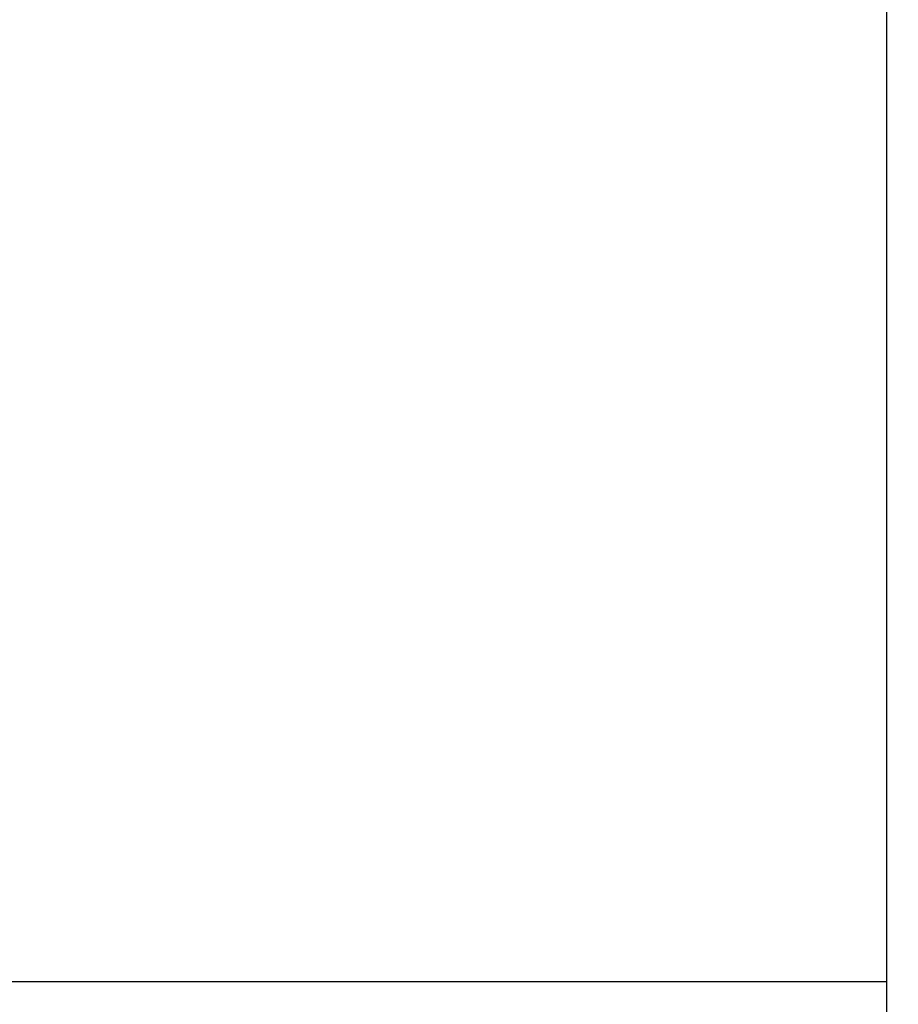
# Model space of a CAD drawing. Header units: millimetres. Extents: x -69 to 445, y -85 to 100.
# Tile 88 of 112: x 282 to 302, y -25 to -3. Entities that reach past the tile are written whole.
import ezdxf

# ---------------------------------------------------------------- set-up
doc = ezdxf.new("R2010")
doc.units = ezdxf.units.MM
doc.layers.add('DIM', color=4, linetype='Continuous')
doc.layers.add('OUT', color=3, linetype='Continuous')
doc.styles.add('DIM-7', font='SIMPLEX.shx', dxfattribs={"width": 0.7, "bigfont": 'chineset.shx'})
doc.dimstyles.new('CNS', dxfattribs={"dimtxt": 3.5, "dimasz": 2.5, "dimexe": 1, "dimexo": 1.5, "dimgap": 0.09, "dimtad": 0, "dimdsep": 46, "dimtxsty": 'DIM-7', "dimcen": 0.09, "dimclrd": 1, "dimclre": 1, "dimclrt": 4, "dimadec": 0, "dimazin": 0, "dimtfac": 1, "dimtix": 1, "dimtmove": 2, "dimatfit": 3, "dimfxl": 1, "dimtvp": 0.971429, "dimtolj": 1, "dimarcsym": 0})

# ---------------------------------------------------------------- blocks, each defined once
blk = doc.blocks.new('*D16')
at = {"layer": 'DEFPOINTS', "color": 0}
for p in [(271.444, -3.5), (301.444, -38), (271.444, -49.992)]:
    blk.add_point(p, dxfattribs=at)
at = {"layer": 'DIM', "color": 0, "lineweight": -2}
for p, q in [((271.444, -5), (271.444, -50.992)), ((301.444, -39.5), (301.444, -50.992)), ((298.944, -49.992), (273.944, -49.992))]:
    blk.add_line(p, q, dxfattribs=at)
at = {"layer": 'DIM', "color": 0}
for points in [[(273.944, -49.575), (273.944, -50.408), (271.444, -49.992)], [(298.944, -49.575), (298.944, -50.408), (301.444, -49.992)]]:
    blk.add_solid(points, dxfattribs=at)
at = {"layer": 'DIM', "color": 0, "insert": (286.444, -46.592), "char_height": 3.5, "attachment_point": 5, "style": 'DIM-7'}
blk.add_mtext('\\A1;30', dxfattribs=at)
blk = doc.blocks.new('*D17')
at = {"layer": 'DEFPOINTS', "color": 0}
for p in [(234.444, -23.9), (314.444, -38), (234.444, -61.673)]:
    blk.add_point(p, dxfattribs=at)
at = {"layer": 'DIM', "color": 0, "lineweight": -2}
for p, q in [((234.444, -25.4), (234.444, -62.673)), ((314.444, -39.5), (314.444, -62.673)), ((311.944, -61.673), (236.944, -61.673))]:
    blk.add_line(p, q, dxfattribs=at)
at = {"layer": 'DIM', "color": 0}
for points in [[(236.944, -61.256), (236.944, -62.09), (234.444, -61.673)], [(311.944, -61.256), (311.944, -62.09), (314.444, -61.673)]]:
    blk.add_solid(points, dxfattribs=at)
at = {"layer": 'DIM', "color": 0, "insert": (274.444, -58.273), "char_height": 3.5, "attachment_point": 5, "style": 'DIM-7'}
blk.add_mtext('\\A1;80', dxfattribs=at)

msp = doc.modelspace()

# ---------------------------------------------------------------- linework, layer by layer
at = {"layer": 'OUT', "color": 0}
for p, q in [((301.444, -38), (301.444, 38)), ((272.562, -24.5), (301.444, -24.5))]:
    msp.add_line(p, q, dxfattribs=at)

# ---------------------------------------------------------------- dimensions: what is measured, and where the dimension line sits
at = {"layer": 'DIM', "color": 7}
for base, p1, p2, picture, middle in [((271.444, -49.992), (301.444, -38), (271.444, -3.5), '*D16', (286.444, -46.592)), ((234.444, -61.673), (314.444, -38), (234.444, -23.9), '*D17', (274.444, -58.273))]:
    dim = msp.add_linear_dim(base=base, p1=p1, p2=p2, dimstyle='CNS', override={"dimclrd": 0, "dimclre": 0, "dimclrt": 0}, dxfattribs=at)
    dim.commit()
    dim.dimension.update_dxf_attribs({"geometry": picture, "text_midpoint": middle})

doc.saveas('drawing.dxf')
